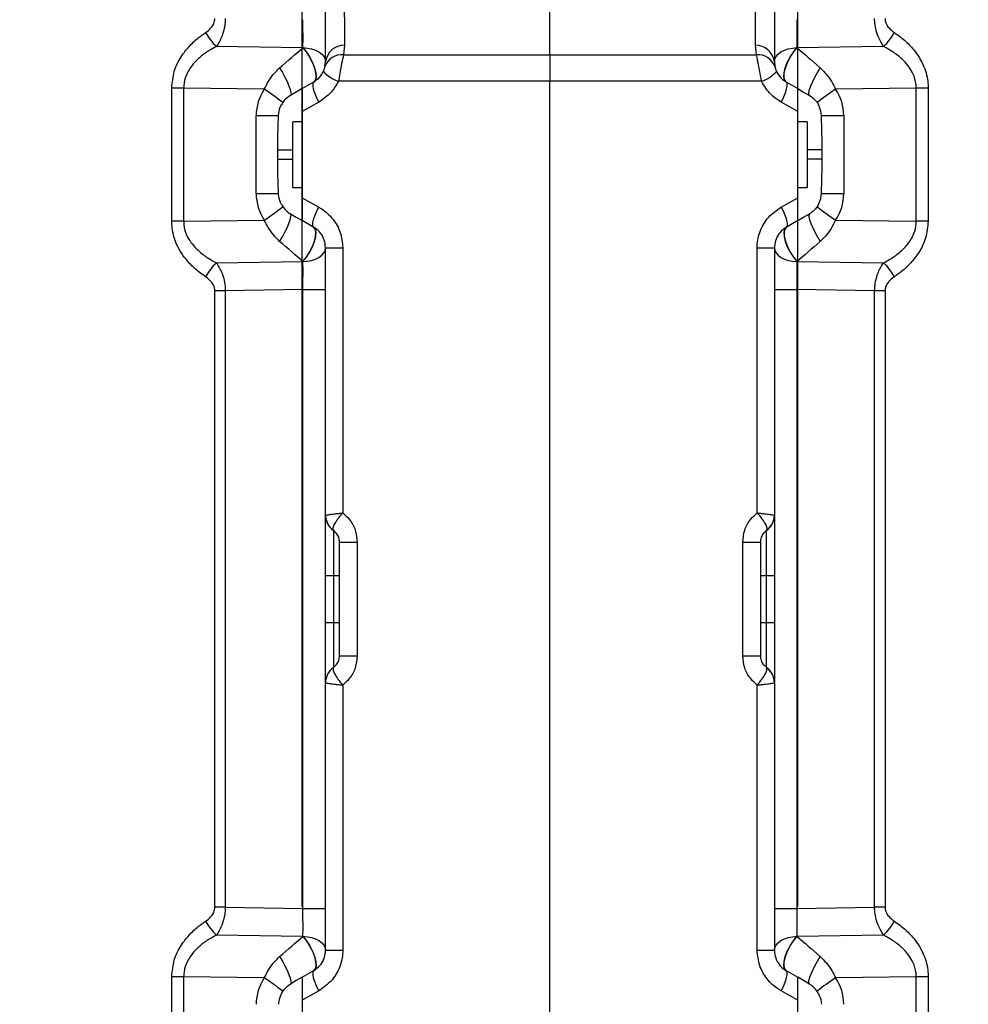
# Model space of a CAD drawing. Extents: x 0 to 8410, y 0 to 5940.
# Tile 69 of 110: x 5578 to 5781, y 3283 to 3493. Entities that reach past the tile are written whole.
import ezdxf

# ---------------------------------------------------------------- set-up
doc = ezdxf.new("R2010")
doc.units = 0
doc.header["$LTSCALE"] = 10
doc.linetypes.add('CENTERX2', pattern=[20.32, 12.7, -2.54, 2.54, -2.54])
doc.layers.get('0').update_dxf_attribs({"linetype": 'CONTINUOUS'})
doc.styles.add('SLDTEXTSTYLE0', font='TXT', dxfattribs={"width": 0.605})
doc.dimstyles.new('SLDDIMSTYLE11', dxfattribs={"dimtxt": 50, "dimasz": 50, "dimexe": 0, "dimexo": 0.0625, "dimgap": 12.5, "dimtad": 1, "dimdec": 1, "dimrnd": 1e-09, "dimzin": 12, "dimtxsty": 'SLDTEXTSTYLE0', "dimsah": 1, "dimcen": 0.09, "dimazin": 3, "dimtfac": 1, "dimtmove": 0, "dimatfit": 3, "dimtolj": 1, "dimtzin": 12})

# ---------------------------------------------------------------- blocks, each defined once
blk = doc.blocks.new('_D_21')
at = {"color": 7, "linetype": 'CONTINUOUS'}
for p, q in [((5638.08, 3303.69), (5638.08, 3824.64)), ((5744.08, 3303.69), (5744.08, 3824.64)), ((5638.08, 3809.64), (5538.08, 3809.64)), ((5638.08, 3809.64), (5744.08, 3809.64)), ((5744.08, 3809.64), (6258.91, 3809.64))]:
    blk.add_line(p, q, dxfattribs=at)
for points in [[(5638.08, 3809.64), (5588.08, 3817.14), (5588.08, 3802.14)], [(5744.08, 3809.64), (5794.08, 3802.14), (5794.08, 3817.14)]]:
    blk.add_solid(points, dxfattribs=at)
at = {"color": 7, "linetype": 'CONTINUOUS', "char_height": 50, "attachment_point": 1, "style": 'SLDTEXTSTYLE0'}
for s, insert in [('106', (5987.94, 3950.83)), ('(4x M12)', (5987.94, 3874.1))]:
    blk.add_mtext(s, dxfattribs=dict(at, insert=insert))

msp = doc.modelspace()

# ---------------------------------------------------------------- linework, layer by layer
at = {"color": 8, "linetype": 'CONTINUOUS'}
for p, q in [((5691.080933, 3485.796096), (5691.080933, 3502.109768)), ((5638.215927, 3487.310889), (5619.736699, 3487.578156)), ((5647.142732, 3487.875226), (5646.931381, 3485.796096)), ((5735.230484, 3485.796096), (5735.019134, 3487.875226)), ((5762.425167, 3487.578156), (5743.945939, 3487.310889)), ((5646.931381, 3485.796096), (5691.080933, 3485.796096)), ((5691.080933, 3485.796096), (5691.080933, 3480.139198)), ((5691.080933, 3485.796096), (5735.230484, 3485.796096)), ((5691.080933, 3480.139198), (5645.824903, 3480.139198)), ((5691.080933, 3202.179732), (5691.080933, 3480.139198)), ((5736.336962, 3480.139198), (5691.080933, 3480.139198)), ((5610.209664, 3450.223597), (5610.209664, 3478.682222)), ((5612.748963, 3478.682222), (5610.209664, 3478.682222)), ((5629.997735, 3478.432777), (5612.748963, 3478.682222)), ((5612.748963, 3478.682222), (5612.748963, 3450.223597)), ((5769.412902, 3478.682222), (5752.16413, 3478.432777)), ((5771.952202, 3478.682222), (5769.412902, 3478.682222)), ((5769.412902, 3450.223597), (5769.412902, 3478.682222)), ((5771.952202, 3478.682222), (5771.952202, 3450.223597)), ((5641.626389, 3475.6794), (5638.080933, 3473.692658)), ((5744.080932, 3473.692658), (5740.535476, 3475.6794)), ((5628.255432, 3472.792687), (5633.043313, 3472.792687)), ((5628.255432, 3456.113192), (5628.255432, 3472.792687)), ((5749.118553, 3472.792687), (5753.906434, 3472.792687)), ((5753.906434, 3472.792687), (5753.906434, 3456.113192)), ((5632.857108, 3465.452912), (5636.080933, 3465.452912)), ((5749.304758, 3465.452912), (5746.080932, 3465.452912)), ((5632.857108, 3463.452938), (5636.080933, 3463.452938)), ((5749.304758, 3463.452938), (5746.080932, 3463.452938)), ((5628.255432, 3456.113192), (5633.043313, 3456.113192)), ((5638.080933, 3455.213192), (5641.626389, 3453.22642)), ((5740.535476, 3453.22642), (5744.080932, 3455.213192)), ((5749.118553, 3456.113192), (5753.906434, 3456.113192)), ((5612.748963, 3450.223597), (5629.997735, 3450.473102)), ((5752.16413, 3450.473102), (5769.412902, 3450.223597)), ((5612.748963, 3450.223597), (5610.209664, 3450.223597)), ((5771.952202, 3450.223597), (5769.412902, 3450.223597)), ((5643.080932, 3444.566163), (5646.777903, 3444.566163)), ((5646.777903, 3444.566163), (5646.777903, 3387.851032)), ((5735.383962, 3387.851032), (5735.383962, 3444.566163)), ((5735.383962, 3444.566163), (5739.080933, 3444.566163)), ((5619.736699, 3441.327694), (5638.215927, 3441.594991)), ((5743.945939, 3441.594991), (5762.425167, 3441.327694)), ((5619.425294, 3303.548398), (5619.425294, 3435.357454)), ((5621.655342, 3435.357454), (5619.425294, 3435.357454)), ((5638.25543, 3435.597571), (5621.655342, 3435.357454)), ((5621.655342, 3435.357454), (5621.655342, 3303.548398)), ((5638.25543, 3303.308281), (5638.25543, 3435.597571)), ((5638.25543, 3435.597571), (5643.080932, 3435.597571)), ((5739.080933, 3435.597571), (5743.906436, 3435.597571)), ((5743.906436, 3435.597571), (5743.906436, 3303.308281)), ((5760.506523, 3435.357454), (5743.906436, 3435.597571)), ((5760.506523, 3303.548398), (5760.506523, 3435.357454)), ((5762.736571, 3435.357454), (5760.506523, 3435.357454)), ((5762.736571, 3435.357454), (5762.736571, 3303.548398)), ((5644.795218, 3384.067985), (5644.719356, 3384.160849)), ((5644.795218, 3384.067985), (5644.795218, 3374.452921)), ((5737.366648, 3384.067985), (5737.442509, 3384.160849)), ((5737.366648, 3374.452921), (5737.366648, 3384.067985)), ((5646.080931, 3381.606045), (5649.86881, 3381.606045)), ((5649.86881, 3381.606045), (5649.86881, 3357.299807)), ((5732.293056, 3357.299807), (5732.293056, 3381.606045)), ((5732.293056, 3381.606045), (5736.080934, 3381.606045)), ((5643.080932, 3374.452921), (5644.795218, 3374.452921)), ((5644.795218, 3374.452921), (5646.080931, 3374.452921)), ((5644.795218, 3374.452921), (5644.795218, 3364.452931)), ((5736.080934, 3374.452921), (5737.366648, 3374.452921)), ((5737.366648, 3374.452921), (5739.080933, 3374.452921)), ((5737.366648, 3364.452931), (5737.366648, 3374.452921)), ((5643.080932, 3364.452931), (5644.795218, 3364.452931)), ((5644.795218, 3364.452931), (5644.795218, 3354.837867)), ((5644.795218, 3364.452931), (5646.080931, 3364.452931)), ((5736.080934, 3364.452931), (5737.366648, 3364.452931)), ((5737.366648, 3354.837867), (5737.366648, 3364.452931)), ((5737.366648, 3364.452931), (5739.080933, 3364.452931)), ((5646.080931, 3357.299807), (5649.86881, 3357.299807)), ((5732.293056, 3357.299807), (5736.080934, 3357.299807)), ((5644.795218, 3354.837867), (5644.719356, 3354.744973)), ((5737.442509, 3354.744973), (5737.366648, 3354.837867)), ((5646.777903, 3351.05482), (5646.777903, 3294.339689)), ((5735.383962, 3294.339689), (5735.383962, 3351.05482)), ((5621.655342, 3303.548398), (5619.425294, 3303.548398)), ((5621.655342, 3303.548398), (5638.25543, 3303.308281)), ((5638.25543, 3303.308281), (5643.080932, 3303.308281)), ((5739.080933, 3303.308281), (5743.906436, 3303.308281)), ((5743.906436, 3303.308281), (5760.506523, 3303.548398)), ((5762.736571, 3303.548398), (5760.506523, 3303.548398)), ((5638.215927, 3297.310861), (5619.736699, 3297.578158)), ((5762.425167, 3297.578158), (5743.945939, 3297.310861)), ((5643.080932, 3294.339689), (5646.777903, 3294.339689)), ((5735.383962, 3294.339689), (5739.080933, 3294.339689)), ((5610.209664, 3260.2236), (5610.209664, 3288.682255)), ((5612.748963, 3288.682255), (5610.209664, 3288.682255)), ((5629.997735, 3288.43275), (5612.748963, 3288.682255)), ((5612.748963, 3288.682255), (5612.748963, 3260.2236)), ((5769.412902, 3288.682255), (5752.16413, 3288.43275)), ((5771.952202, 3288.682255), (5769.412902, 3288.682255)), ((5769.412902, 3260.2236), (5769.412902, 3288.682255)), ((5771.952202, 3288.682255), (5771.952202, 3260.2236)), ((5641.626389, 3285.679432), (5638.080933, 3283.69266)), ((5744.080932, 3283.69266), (5740.535476, 3285.679432))]:
    msp.add_line(p, q, dxfattribs=at)
at = {"color": 7, "linetype": 'CONTINUOUS'}
for p, q in [((5643.080932, 3484.339657), (5643.080932, 3498.574259)), ((5739.080933, 3498.574259), (5739.080933, 3484.339657)), ((5642.971669, 3483.300092), (5643.080932, 3484.339657)), ((5739.080933, 3484.339657), (5739.190196, 3483.300092)), ((5638.080933, 3478.566172), (5640.580931, 3480.009558)), ((5741.580934, 3480.009558), (5744.080932, 3478.566172)), ((5638.080933, 3473.692658), (5638.080933, 3455.213192)), ((5744.080932, 3455.213192), (5744.080932, 3473.692658)), ((5638.080933, 3471.452954), (5636.080933, 3471.452954)), ((5636.080933, 3457.452925), (5636.080933, 3471.452954)), ((5746.080932, 3471.452954), (5744.080932, 3471.452954)), ((5746.080932, 3471.452954), (5746.080932, 3469.693663)), ((5746.080932, 3469.693663), (5746.080932, 3457.452925)), ((5632.857108, 3463.452938), (5632.857108, 3465.452912)), ((5749.304758, 3463.452938), (5749.304758, 3465.452912)), ((5636.080933, 3457.452925), (5638.080933, 3457.452925)), ((5744.080932, 3457.452925), (5746.080932, 3457.452925)), ((5640.580931, 3448.896291), (5638.080933, 3450.339677)), ((5744.080932, 3450.339677), (5741.580934, 3448.896291)), ((5643.080932, 3387.358578), (5643.080932, 3444.566163)), ((5739.080933, 3444.566163), (5739.080933, 3387.358578)), ((5643.080932, 3374.452921), (5643.080932, 3387.267562)), ((5739.080933, 3387.301954), (5739.080933, 3374.452921)), ((5646.080931, 3357.299807), (5646.080931, 3381.606045)), ((5736.080934, 3381.606045), (5736.080934, 3357.299807)), ((5643.080932, 3364.452931), (5643.080932, 3374.452921)), ((5739.080933, 3374.452921), (5739.080933, 3364.452931)), ((5643.080932, 3351.603898), (5643.080932, 3364.452931)), ((5739.080933, 3364.452931), (5739.080933, 3351.63829)), ((5643.080932, 3294.339689), (5643.080932, 3351.547273)), ((5739.080933, 3351.547273), (5739.080933, 3294.339689)), ((5638.080933, 3288.566175), (5640.580931, 3290.009561)), ((5741.580934, 3290.009561), (5744.080932, 3288.566175)), ((5638.080933, 3283.69266), (5638.080933, 3265.213194)), ((5744.080932, 3265.213194), (5744.080932, 3283.69266))]:
    msp.add_line(p, q, dxfattribs=at)
at = {"color": 8, "linetype": 'CONTINUOUS', "flags": 128}
for points in [[(5638.215927, 3487.310889), (5638.985285, 3486.36246), (5639.689663, 3485.274079), (5640.281, 3484.120133), (5640.718953, 3482.97924), (5640.973632, 3481.929305), (5641.027664, 3481.041911), (5640.877363, 3480.377677), (5640.532983, 3479.981842)], [(5638.263987, 3487.329068), (5639.212986, 3487.25343), (5640.120481, 3487.070921), (5640.953195, 3486.788275), (5641.680603, 3486.415865), (5642.276035, 3485.967281), (5642.717653, 3485.459092), (5642.989271, 3484.909835), (5643.080932, 3484.339657)], [(5638.263987, 3487.329068), (5639.031735, 3486.379983), (5639.734727, 3485.291901), (5640.325078, 3484.138908), (5640.762583, 3482.999685), (5641.017442, 3481.951656), (5641.0723, 3481.066289), (5640.923415, 3480.403903), (5640.580931, 3480.009558)], [(5739.080933, 3484.339657), (5739.172594, 3484.909835), (5739.444212, 3485.459092), (5739.88583, 3485.967281), (5740.481262, 3486.415865), (5741.20867, 3486.788275), (5742.041384, 3487.070921), (5742.94888, 3487.25343), (5743.897879, 3487.329068)], [(5741.580934, 3480.009558), (5741.23845, 3480.403903), (5741.089565, 3481.066289), (5741.144423, 3481.951656), (5741.399282, 3482.999685), (5741.836787, 3484.138908), (5742.427138, 3485.291901), (5743.13013, 3486.379983), (5743.897879, 3487.329068)], [(5741.628883, 3479.981842), (5741.284502, 3480.377677), (5741.134201, 3481.041911), (5741.188233, 3481.929305), (5741.442912, 3482.97924), (5741.880865, 3484.120133), (5742.472203, 3485.274079), (5743.176581, 3486.36246), (5743.945939, 3487.310889)], [(5633.269173, 3482.986393), (5633.857031, 3482.027056), (5634.404891, 3481.038156), (5634.884511, 3480.070593), (5635.27117, 3479.174318), (5635.544942, 3478.395524), (5635.691711, 3477.774265), (5635.703919, 3477.342608), (5635.580932, 3477.122786)], [(5746.580933, 3477.122786), (5746.457947, 3477.342608), (5746.470154, 3477.774265), (5746.616923, 3478.395524), (5746.890695, 3479.174318), (5747.277354, 3480.070593), (5747.756974, 3481.038156), (5748.304834, 3482.027056), (5748.892692, 3482.986393)], [(5640.580931, 3480.009558), (5640.425132, 3479.828241), (5640.353353, 3479.515734), (5640.367867, 3479.081812), (5640.468215, 3478.540304), (5640.65122, 3477.908256), (5640.911092, 3477.205637), (5641.239614, 3476.454797), (5641.626389, 3475.6794)], [(5740.535476, 3475.6794), (5740.922251, 3476.454797), (5741.250773, 3477.205637), (5741.510646, 3477.908256), (5741.69365, 3478.540304), (5741.793999, 3479.081812), (5741.808512, 3479.515734), (5741.736733, 3479.828241), (5741.580934, 3480.009558)], [(5640.580931, 3448.896291), (5640.425132, 3449.077579), (5640.353353, 3449.390116), (5640.367867, 3449.824008), (5640.468215, 3450.365576), (5640.65122, 3450.997623), (5640.911092, 3451.700183), (5641.239614, 3452.451053), (5641.626389, 3453.22642)], [(5740.535476, 3453.22642), (5740.922251, 3452.451053), (5741.250773, 3451.700183), (5741.510646, 3450.997623), (5741.69365, 3450.365576), (5741.793999, 3449.824008), (5741.808512, 3449.390116), (5741.736733, 3449.077579), (5741.580934, 3448.896291)], [(5633.269173, 3445.919486), (5633.857031, 3446.878793), (5634.404891, 3447.867694), (5634.884511, 3448.835226), (5635.27117, 3449.731501), (5635.544942, 3450.510355), (5635.691711, 3451.131614), (5635.703919, 3451.563271), (5635.580932, 3451.783063)], [(5746.580933, 3451.783063), (5746.457947, 3451.563271), (5746.470154, 3451.131614), (5746.616923, 3450.510355), (5746.890695, 3449.731501), (5747.277354, 3448.835226), (5747.756974, 3447.867694), (5748.304834, 3446.878793), (5748.892692, 3445.919486)], [(5638.215927, 3441.594991), (5638.985285, 3442.54342), (5639.689663, 3443.631741), (5640.281, 3444.785717), (5640.718953, 3445.926609), (5640.973632, 3446.976575), (5641.027664, 3447.863939), (5640.877363, 3448.528173), (5640.532983, 3448.923978)], [(5638.263987, 3441.576752), (5639.031735, 3442.525896), (5639.734727, 3443.613979), (5640.325078, 3444.766911), (5640.762583, 3445.906194), (5641.017442, 3446.954193), (5641.0723, 3447.839531), (5640.923415, 3448.501947), (5640.580931, 3448.896291)], [(5741.580934, 3448.896291), (5741.23845, 3448.501947), (5741.089565, 3447.839531), (5741.144423, 3446.954193), (5741.399282, 3445.906194), (5741.836787, 3444.766911), (5742.427138, 3443.613979), (5743.13013, 3442.525896), (5743.897879, 3441.576752)], [(5741.628883, 3448.923978), (5741.284502, 3448.528173), (5741.134201, 3447.863939), (5741.188233, 3446.976575), (5741.442912, 3445.926609), (5741.880865, 3444.785717), (5742.472203, 3443.631741), (5743.176581, 3442.54342), (5743.945939, 3441.594991)], [(5638.263987, 3441.576752), (5639.212986, 3441.652449), (5640.120481, 3441.834929), (5640.953195, 3442.117574), (5641.680603, 3442.490014), (5642.276035, 3442.938539), (5642.717653, 3443.446758), (5642.989271, 3443.996015), (5643.080932, 3444.566163)], [(5739.080933, 3444.566163), (5739.172594, 3443.996015), (5739.444212, 3443.446758), (5739.88583, 3442.938539), (5740.481262, 3442.490014), (5741.20867, 3442.117574), (5742.041384, 3441.834929), (5742.94888, 3441.652449), (5743.897879, 3441.576752)], [(5638.215927, 3297.310861), (5638.985285, 3296.362432), (5639.689663, 3295.274111), (5640.281, 3294.120135), (5640.718953, 3292.979243), (5640.973632, 3291.929277), (5641.027664, 3291.041913), (5640.877363, 3290.377649), (5640.532983, 3289.981874)], [(5638.263987, 3297.3291), (5639.212986, 3297.253403), (5640.120481, 3297.070923), (5640.953195, 3296.788278), (5641.680603, 3296.415838), (5642.276035, 3295.967313), (5642.717653, 3295.459094), (5642.989271, 3294.909837), (5643.080932, 3294.339689)], [(5638.263987, 3297.3291), (5639.031735, 3296.379956), (5639.734727, 3295.291873), (5640.325078, 3294.138941), (5640.762583, 3292.999657), (5641.017442, 3291.951659), (5641.0723, 3291.066291), (5640.923415, 3290.403905), (5640.580931, 3290.009561)], [(5739.080933, 3294.339689), (5739.172594, 3294.909837), (5739.444212, 3295.459094), (5739.88583, 3295.967313), (5740.481262, 3296.415838), (5741.20867, 3296.788278), (5742.041384, 3297.070923), (5742.94888, 3297.253403), (5743.897879, 3297.3291)], [(5741.580934, 3290.009561), (5741.23845, 3290.403905), (5741.089565, 3291.066291), (5741.144423, 3291.951659), (5741.399282, 3292.999657), (5741.836787, 3294.138941), (5742.427138, 3295.291873), (5743.13013, 3296.379956), (5743.897879, 3297.3291)], [(5741.628883, 3289.981874), (5741.284502, 3290.377649), (5741.134201, 3291.041913), (5741.188233, 3291.929277), (5741.442912, 3292.979243), (5741.880865, 3294.120135), (5742.472203, 3295.274111), (5743.176581, 3296.362432), (5743.945939, 3297.310861)], [(5633.269173, 3292.986366), (5633.857031, 3292.027059), (5634.404891, 3291.038158), (5634.884511, 3290.070626), (5635.27117, 3289.174351), (5635.544942, 3288.395497), (5635.691711, 3287.774237), (5635.703919, 3287.342581), (5635.580932, 3287.122788)], [(5746.580933, 3287.122788), (5746.457947, 3287.342581), (5746.470154, 3287.774237), (5746.616923, 3288.395497), (5746.890695, 3289.174351), (5747.277354, 3290.070626), (5747.756974, 3291.038158), (5748.304834, 3292.027059), (5748.892692, 3292.986366)], [(5640.580931, 3290.009561), (5640.425132, 3289.828273), (5640.353353, 3289.515736), (5640.367867, 3289.081844), (5640.468215, 3288.540276), (5640.65122, 3287.908229), (5640.911092, 3287.205669), (5641.239614, 3286.454799), (5641.626389, 3285.679432)], [(5740.535476, 3285.679432), (5740.922251, 3286.454799), (5741.250773, 3287.205669), (5741.510646, 3287.908229), (5741.69365, 3288.540276), (5741.793999, 3289.081844), (5741.808512, 3289.515736), (5741.736733, 3289.828273), (5741.580934, 3290.009561)]]:
    msp.add_lwpolyline(points, dxfattribs=at)
at = {"color": 7, "linetype": 'CONTINUOUS', "flags": 128}
for points in [[(5638.080933, 3478.566172), (5636.837599, 3477.848353), (5635.580932, 3477.122786)], [(5744.080932, 3478.566172), (5745.324266, 3477.848353), (5746.580933, 3477.122786)], [(5635.580932, 3451.783063), (5636.837599, 3451.057526), (5638.080933, 3450.339677)], [(5744.080932, 3450.339677), (5745.324266, 3451.057526), (5746.580933, 3451.783063)], [(5638.080933, 3288.566175), (5636.837599, 3287.848326), (5635.580932, 3287.122788)], [(5746.580933, 3287.122788), (5745.324266, 3287.848326), (5744.080932, 3288.566175)]]:
    msp.add_lwpolyline(points, dxfattribs=at)
at = {"color": 7, "linetype": 'CENTERX2'}
msp.add_arc((5691.080933, 2964.452925), 970, 74.298428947, 58.256891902, dxfattribs=at)
at = {"color": 8, "linetype": 'CONTINUOUS'}
for centre, radius, start, end in [((5627.418642, 3495.811121), 11.260282, 207.69898618, 226.98295916), ((5754.743224, 3495.811121), 11.260282, 313.01704084, 332.30101382), ((5647.198441, 3483.710263), 4.165335, 90.76632568, 171.30916073), ((5734.963424, 3483.710263), 4.165335, 8.69083927, 89.23367432), ((5646.569964, 3481.980571), 3.832604, 84.58892375, 159.86163597), ((5735.591902, 3481.980571), 3.832604, 20.13836403, 95.41107625), ((5648.429545, 3487.613536), 7.915168, 222.7626828, 250.78767581), ((5733.73232, 3487.613536), 7.915168, 289.21232419, 317.2373172), ((5638.25543, 3472.792671), 10, 145.66657041, 180), ((5596.520102, 3427.307475), 61.110952, 52.22770084, 56.78260531), ((5785.641763, 3427.307475), 61.110952, 123.21739469, 127.77229916), ((5743.906435, 3472.792671), 10, 0, 34.33342959), ((5638.25543, 3456.113179), 10, 180, 214.33342959), ((5743.906435, 3456.113179), 10, 325.66657041, 0), ((5596.525167, 3501.591813), 61.102663, 303.21680747, 307.7723139), ((5785.636698, 3501.591813), 61.102663, 232.2276861, 236.78319253), ((5627.4178, 3433.095371), 11.259238, 133.01613832, 152.30191634), ((5754.744066, 3433.095371), 11.259238, 27.69808366, 46.98386168), ((5647.031274, 3387.364014), 3.950346, 180.07883121, 234.17973287), ((5735.130591, 3387.364014), 3.950346, 305.82026713, 359.92116879), ((5647.031141, 3351.541876), 3.950213, 125.81928453, 179.92171797), ((5735.130724, 3351.541876), 3.950213, 0.07828203, 54.18071547), ((5627.4178, 3305.810481), 11.259238, 207.69808366, 226.98386168), ((5754.744066, 3305.810481), 11.259238, 313.01613832, 332.30191634), ((5638.25543, 3282.792671), 10, 145.66657041, 180), ((5596.525167, 3237.314038), 61.102663, 52.2276861, 56.78319253), ((5785.636698, 3237.314038), 61.102663, 123.21680747, 127.7723139), ((5743.906435, 3282.792671), 10, 0, 34.33342959)]:
    msp.add_arc(centre, radius, start, end, dxfattribs=at)
at = {"color": 7, "linetype": 'CONTINUOUS'}
for centre, start, end in [((5647.080933, 3387.350594), 180, 235.15009542), ((5735.080933, 3387.350594), 304.84990458, 0), ((5647.080933, 3351.555256), 124.84990458, 180), ((5735.080933, 3351.555256), 0, 55.15009542)]:
    msp.add_arc(centre, 4, start, end, dxfattribs=at)
at = {"color": 8, "linetype": 'CONTINUOUS'}
for centre, major_axis, ratio, start_param, end_param in [((5638.080933, 3493.31586), (-0.072382, 10.002092), 0.017439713, 4.0705707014, 4.7115057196), ((5744.080933, 3493.31586), (0.072382, 10.002092), 0.017439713, 1.5716795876, 2.2126146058), ((5627.889539, 3478.455672), (16.971983, 14.755825), 0.0051745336, 5.0304213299, 5.3619723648), ((5653.248147, 3493.096471), (25.276689, 9.635248), 0.002384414, 4.0745793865, 4.0769423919), ((5728.913718, 3493.096471), (25.276689, -9.635248), 0.002384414, 5.3478355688, 5.3501985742), ((5754.272326, 3478.455672), (16.971983, -14.755825), 0.0051745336, 4.062805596, 4.3943566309), ((5627.889539, 3450.450177), (16.971983, -14.755825), 0.0051745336, 0.9212129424, 1.2527639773), ((5754.272326, 3450.450177), (16.971983, 14.755825), 0.0051745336, 1.8888286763, 2.2203797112), ((5653.248147, 3435.809378), (25.276689, -9.635248), 0.002384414, 2.2062429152, 2.2086059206), ((5638.080933, 3435.58999), (0.072382, 10.002092), 0.017439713, 4.7132722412, 5.3542072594), ((5744.080933, 3435.58999), (-0.072382, 10.002092), 0.017439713, 0.9289780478, 1.569913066), ((5728.913718, 3435.809378), (25.276689, 9.635248), 0.002384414, 0.9329867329, 0.9353497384), ((5638.080933, 3303.31586), (-0.072382, 10.002092), 0.017439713, 4.0705707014, 4.7115057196), ((5744.080933, 3303.31586), (0.072382, 10.002092), 0.017439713, 1.5716795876, 2.2126146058), ((5627.889539, 3288.455672), (16.971983, 14.755825), 0.0051745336, 5.0304213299, 5.3619723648), ((5653.248147, 3303.096471), (25.276689, 9.635248), 0.002384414, 4.0745793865, 4.0769423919), ((5728.913718, 3303.096471), (25.276689, -9.635248), 0.002384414, 5.3478355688, 5.3501985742), ((5754.272326, 3288.455672), (16.971983, -14.755825), 0.0051745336, 4.062805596, 4.3943566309)]:
    msp.add_ellipse(centre, major_axis=major_axis, ratio=ratio, start_param=start_param, end_param=end_param, dxfattribs=at)
for points, knots in [([(5647.052379, 3502.109768), (5647.06802, 3499.806435), (5647.100188, 3495.069274), (5647.128292, 3490.316879), (5647.142732, 3487.875226)], [0, 0, 0, 0, 0.486226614, 1, 1, 1, 1]), ([(5735.019134, 3487.875226), (5735.032783, 3490.185998), (5735.060854, 3494.938474), (5735.092981, 3499.675832), (5735.109487, 3502.109768)], [0, 0, 0, 0, 0.4862248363, 1, 1, 1, 1]), ([(5617.448767, 3490.577045), (5617.549528, 3490.647135), (5618.059987, 3491.002215), (5618.757385, 3491.661364), (5619.335222, 3492.661012), (5619.397543, 3493.274994), (5619.425294, 3493.548396)], [0, 0, 0, 0, 0.1043723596, 0.5287512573, 0.7901563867, 1, 1, 1, 1]), ([(5621.655342, 3493.548396), (5621.626675, 3493.007853), (5621.56488, 3491.842669), (5621.044466, 3489.902975), (5620.356685, 3488.487081), (5619.833758, 3487.720449), (5619.736699, 3487.578156)], [0, 0, 0, 0, 0.2390516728, 0.5152953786, 0.9100351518, 1, 1, 1, 1]), ([(5762.425167, 3487.578156), (5762.011432, 3488.246509), (5761.312652, 3489.375328), (5760.729958, 3491.27641), (5760.529695, 3492.613239), (5760.511493, 3493.347808), (5760.506523, 3493.548396)], [0, 0, 0, 0, 0.3994427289, 0.6746408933, 0.9111546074, 1, 1, 1, 1]), ([(5762.736571, 3493.548396), (5762.740304, 3493.447947), (5762.754245, 3493.072832), (5762.970612, 3492.373525), (5763.614382, 3491.404531), (5764.291929, 3490.894243), (5764.713098, 3490.577045)], [0, 0, 0, 0, 0.07734059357, 0.28881853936, 0.55792345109, 1, 1, 1, 1]), ([(5610.209664, 3478.682222), (5610.320384, 3479.890384), (5610.542104, 3482.309754), (5612.042897, 3485.294456), (5613.865424, 3487.63119), (5615.666551, 3489.312936), (5616.920245, 3490.202169), (5617.448767, 3490.577045)], [0, 0, 0, 0, 0.2365852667, 0.4737673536, 0.6663498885, 0.8593427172, 1, 1, 1, 1]), ([(5764.713098, 3490.577045), (5765.454824, 3490.041044), (5766.937126, 3488.969872), (5768.729563, 3487.12713), (5770.121894, 3485.194484), (5771.315194, 3482.849395), (5771.901267, 3480.579528), (5771.943006, 3479.02478), (5771.952202, 3478.682222)], [0, 0, 0, 0, 0.19824890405, 0.39619079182, 0.54542555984, 0.69441349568, 0.93267015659, 1, 1, 1, 1]), ([(5619.736699, 3487.578156), (5619.226493, 3487.29991), (5618.041882, 3486.653871), (5616.307771, 3485.41466), (5614.540864, 3483.690619), (5613.231227, 3481.610745), (5612.771023, 3479.776582), (5612.752658, 3478.865526), (5612.748963, 3478.682222)], [0, 0, 0, 0, 0.1508300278, 0.35020209, 0.5490176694, 0.7792473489, 0.9555846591, 1, 1, 1, 1]), ([(5769.412902, 3478.682222), (5769.40529, 3478.939248), (5769.373487, 3480.013019), (5769.014251, 3481.167107), (5768.35393, 3482.502834), (5767.64052, 3483.584536), (5766.286116, 3485.029682), (5764.545262, 3486.40136), (5763.136281, 3487.183439), (5762.425167, 3487.578156)], [0, 0, 0, 0, 0.0622472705, 0.260049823, 0.2862958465, 0.4318763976, 0.5822368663, 0.7891542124, 1, 1, 1, 1]), ([(5646.931381, 3485.796096), (5646.796833, 3485.198599), (5646.530564, 3484.016162), (5646.158488, 3481.99655), (5645.924439, 3480.6934), (5645.824903, 3480.139198)], [0, 0, 0, 0, 0.3699042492, 0.7320342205, 1, 1, 1, 1]), ([(5736.336962, 3480.139198), (5736.199469, 3480.904733), (5735.917743, 3482.473323), (5735.547573, 3484.422778), (5735.318869, 3485.413299), (5735.230484, 3485.796096)], [0, 0, 0, 0, 0.36903454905, 0.75615645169, 1, 1, 1, 1]), ([(5629.997735, 3478.432777), (5630.301977, 3479.037771), (5630.919256, 3480.265246), (5632.029416, 3481.800521), (5632.894557, 3482.62806), (5633.269173, 3482.986393)], [0, 0, 0, 0, 0.3552802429, 0.7208293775, 1, 1, 1, 1]), ([(5748.892692, 3482.986393), (5749.34386, 3482.547365), (5750.259152, 3481.656702), (5751.336335, 3480.094609), (5751.898217, 3478.966608), (5752.16413, 3478.432777)], [0, 0, 0, 0, 0.33864299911, 0.68701009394, 1, 1, 1, 1]), ([(5645.824903, 3480.139198), (5645.35177, 3479.314063), (5644.299984, 3477.479768), (5642.575265, 3476.318362), (5641.626389, 3475.6794)], [0, 0, 0, 0, 0.4498377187, 1, 1, 1, 1]), ([(5740.535476, 3475.6794), (5739.736824, 3476.201131), (5738.00298, 3477.333791), (5736.920711, 3479.156224), (5736.336962, 3480.139198)], [0, 0, 0, 0, 0.4606251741, 1, 1, 1, 1]), ([(5641.626389, 3453.22642), (5641.830307, 3453.106402), (5642.968988, 3452.436224), (5644.765887, 3450.774488), (5646.451701, 3447.858802), (5646.669381, 3445.661563), (5646.777903, 3444.566163)], [0, 0, 0, 0, 0.0688460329, 0.3844365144, 0.6931201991, 1, 1, 1, 1]), ([(5735.383962, 3444.566163), (5735.385647, 3444.697239), (5735.401604, 3445.938607), (5735.934885, 3448.315818), (5737.738128, 3451.294323), (5739.600301, 3452.580505), (5740.535476, 3453.22642)], [0, 0, 0, 0, 0.036930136, 0.3497506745, 0.6734475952, 1, 1, 1, 1]), ([(5633.269173, 3445.919486), (5632.818, 3446.35849), (5631.902677, 3447.249125), (5630.825548, 3448.811265), (5630.263652, 3449.939274), (5629.997735, 3450.473102)], [0, 0, 0, 0, 0.3386352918, 0.6870104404, 1, 1, 1, 1]), ([(5752.16413, 3450.473102), (5751.859888, 3449.868108), (5751.24261, 3448.640633), (5750.13245, 3447.105359), (5749.267308, 3446.27782), (5748.892692, 3445.919486)], [0, 0, 0, 0, 0.3552802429, 0.7208293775, 1, 1, 1, 1]), ([(5617.448767, 3438.328805), (5616.707041, 3438.864806), (5615.224739, 3439.935978), (5613.432302, 3441.77872), (5612.039971, 3443.711365), (5610.846671, 3446.056455), (5610.260601, 3448.326311), (5610.21886, 3449.88105), (5610.209664, 3450.223597)], [0, 0, 0, 0, 0.1982492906, 0.3961915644, 0.5454266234, 0.6944148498, 0.9326719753, 1, 1, 1, 1]), ([(5612.748963, 3450.223597), (5612.756576, 3449.966582), (5612.788382, 3448.892812), (5613.147621, 3447.738724), (5613.81183, 3446.395081), (5614.527306, 3445.314565), (5615.887305, 3443.866091), (5617.621488, 3442.498678), (5619.031201, 3441.718258), (5619.736699, 3441.327694)], [0, 0, 0, 0, 0.0622444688, 0.2600480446, 0.2862938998, 0.4340600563, 0.5822259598, 0.7909230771, 1, 1, 1, 1]), ([(5762.425167, 3441.327694), (5762.93544, 3441.605826), (5764.111928, 3442.24709), (5765.845368, 3443.487102), (5767.616135, 3445.206372), (5768.930545, 3447.295247), (5769.390844, 3449.129261), (5769.409208, 3450.040302), (5769.412902, 3450.223597)], [0, 0, 0, 0, 0.1508336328, 0.347762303, 0.5490116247, 0.779246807, 0.955586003, 1, 1, 1, 1]), ([(5771.952202, 3450.223597), (5771.84148, 3449.015446), (5771.619756, 3446.596087), (5770.118968, 3443.611394), (5768.296441, 3441.27466), (5766.495314, 3439.592913), (5765.24162, 3438.70368), (5764.713098, 3438.328805)], [0, 0, 0, 0, 0.2365837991, 0.473766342, 0.6663492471, 0.8593424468, 1, 1, 1, 1]), ([(5619.736699, 3441.327694), (5620.15043, 3440.659328), (5620.849193, 3439.530505), (5621.431924, 3437.629438), (5621.632166, 3436.29261), (5621.650371, 3435.558032), (5621.655342, 3435.357454)], [0, 0, 0, 0, 0.39944629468, 0.67463654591, 0.91115897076, 1, 1, 1, 1]), ([(5760.506523, 3435.357454), (5760.535191, 3435.897987), (5760.596988, 3437.06316), (5761.117404, 3439.002849), (5761.805175, 3440.418764), (5762.328107, 3441.185401), (5762.425167, 3441.327694)], [0, 0, 0, 0, 0.2390474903, 0.5152914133, 0.9100350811, 1, 1, 1, 1]), ([(5619.425294, 3435.357454), (5619.42156, 3435.457893), (5619.407615, 3435.833006), (5619.191261, 3436.532318), (5618.547482, 3437.501319), (5617.869936, 3438.011606), (5617.448767, 3438.328805)], [0, 0, 0, 0, 0.0773329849, 0.28881828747, 0.55792329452, 1, 1, 1, 1]), ([(5764.713098, 3438.328805), (5764.612337, 3438.258715), (5764.101872, 3437.903633), (5763.404499, 3437.244458), (5762.826638, 3436.244832), (5762.764321, 3435.630856), (5762.736571, 3435.357454)], [0, 0, 0, 0, 0.1043725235, 0.5287570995, 0.7901560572, 1, 1, 1, 1]), ([(5643.080932, 3387.358578), (5643.131832, 3387.378769), (5643.231796, 3387.418421), (5644.008799, 3387.535914), (5644.980443, 3387.656888), (5645.946828, 3387.764885), (5646.49021, 3387.821698), (5646.773129, 3387.850545), (5646.777903, 3387.851032)], [0, 0, 0, 0, 0.2469159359, 0.4849225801, 0.7348171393, 0.8643423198, 0.9977109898, 1, 1, 1, 1]), ([(5644.719356, 3384.160849), (5644.696945, 3384.31311), (5644.652955, 3384.611983), (5645.020836, 3385.496533), (5645.709797, 3386.595337), (5646.394443, 3387.430581), (5646.774605, 3387.847416), (5646.777903, 3387.851032)], [0, 0, 0, 0, 0.2473069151, 0.4854397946, 0.7354316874, 0.9977050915, 1, 1, 1, 1]), ([(5646.777903, 3387.851032), (5647.259233, 3387.418369), (5648.384034, 3386.407296), (5649.601599, 3384.24327), (5649.779915, 3382.483391), (5649.86881, 3381.606045)], [0, 0, 0, 0, 0.2727868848, 0.6374653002, 1, 1, 1, 1]), ([(5732.293056, 3381.606045), (5732.381951, 3382.483391), (5732.560266, 3384.24327), (5733.777831, 3386.407296), (5734.902633, 3387.418369), (5735.383962, 3387.851032)], [0, 0, 0, 0, 0.3625346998, 0.7272131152, 1, 1, 1, 1]), ([(5735.383962, 3387.851032), (5735.38726, 3387.847416), (5735.767422, 3387.430581), (5736.452068, 3386.595337), (5737.141029, 3385.496533), (5737.50891, 3384.611983), (5737.46492, 3384.31311), (5737.442509, 3384.160849)], [0, 0, 0, 0, 0.0022949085, 0.2645683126, 0.5145602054, 0.7526930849, 1, 1, 1, 1]), ([(5735.383962, 3387.851032), (5735.388736, 3387.850545), (5735.671655, 3387.821698), (5736.215037, 3387.764885), (5737.181422, 3387.656888), (5738.153066, 3387.535914), (5738.930069, 3387.418421), (5739.030033, 3387.378769), (5739.080933, 3387.358578)], [0, 0, 0, 0, 0.0022890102, 0.1356576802, 0.2651828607, 0.5150774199, 0.7530840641, 1, 1, 1, 1]), ([(5649.86881, 3357.299807), (5649.779915, 3356.422461), (5649.601599, 3354.662582), (5648.384034, 3352.498556), (5647.259233, 3351.487483), (5646.777903, 3351.05482)], [0, 0, 0, 0, 0.3625346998, 0.7272131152, 1, 1, 1, 1]), ([(5735.383962, 3351.05482), (5734.902633, 3351.487483), (5733.777831, 3352.498556), (5732.560266, 3354.662582), (5732.381951, 3356.422461), (5732.293056, 3357.299807)], [0, 0, 0, 0, 0.2727868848, 0.6374653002, 1, 1, 1, 1]), ([(5644.719356, 3354.744973), (5644.696945, 3354.592725), (5644.652956, 3354.293874), (5645.020836, 3353.409317), (5645.709797, 3352.310516), (5646.394443, 3351.475271), (5646.774605, 3351.058436), (5646.777903, 3351.05482)], [0, 0, 0, 0, 0.24730578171, 0.4854390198, 0.73543128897, 0.997705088, 1, 1, 1, 1]), ([(5735.383962, 3351.05482), (5735.38726, 3351.058436), (5735.767422, 3351.475271), (5736.452068, 3352.310516), (5737.141029, 3353.409317), (5737.50891, 3354.293874), (5737.46492, 3354.592725), (5737.442509, 3354.744973)], [0, 0, 0, 0, 0.002294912, 0.264568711, 0.5145609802, 0.7526942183, 1, 1, 1, 1]), ([(5643.080932, 3351.547273), (5643.131832, 3351.527083), (5643.231796, 3351.487431), (5644.008799, 3351.369938), (5644.980443, 3351.248964), (5645.946828, 3351.140967), (5646.49021, 3351.084154), (5646.773129, 3351.055307), (5646.777903, 3351.05482)], [0, 0, 0, 0, 0.2469159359, 0.4849225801, 0.7348171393, 0.8643423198, 0.9977109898, 1, 1, 1, 1]), ([(5735.383962, 3351.05482), (5735.388736, 3351.055307), (5735.671655, 3351.084154), (5736.215037, 3351.140967), (5737.181422, 3351.248964), (5738.153066, 3351.369938), (5738.930069, 3351.487431), (5739.030033, 3351.527083), (5739.080933, 3351.547273)], [0, 0, 0, 0, 0.0022890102, 0.1356576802, 0.2651828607, 0.5150774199, 0.7530840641, 1, 1, 1, 1]), ([(5617.448767, 3300.577047), (5617.549528, 3300.647138), (5618.059987, 3301.002217), (5618.757385, 3301.661367), (5619.335222, 3302.661015), (5619.397543, 3303.274997), (5619.425294, 3303.548398)], [0, 0, 0, 0, 0.1043723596, 0.5287512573, 0.7901563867, 1, 1, 1, 1]), ([(5621.655342, 3303.548398), (5621.626674, 3303.007865), (5621.564877, 3301.842692), (5621.044461, 3299.903003), (5620.35669, 3298.487088), (5619.833758, 3297.720451), (5619.736699, 3297.578158)], [0, 0, 0, 0, 0.2390474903, 0.5152914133, 0.9100350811, 1, 1, 1, 1]), ([(5762.425167, 3297.578158), (5762.011435, 3298.246524), (5761.312672, 3299.375347), (5760.729945, 3301.276405), (5760.529697, 3302.613232), (5760.511494, 3303.34781), (5760.506523, 3303.548398)], [0, 0, 0, 0, 0.39944626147, 0.67463648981, 0.91115458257, 1, 1, 1, 1]), ([(5762.736571, 3303.548398), (5762.740305, 3303.447959), (5762.75425, 3303.072846), (5762.970611, 3302.37353), (5763.614365, 3301.404504), (5764.291926, 3300.894232), (5764.713098, 3300.577047)], [0, 0, 0, 0, 0.0773328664, 0.288817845, 0.55792861, 1, 1, 1, 1]), ([(5610.209664, 3288.682255), (5610.320386, 3289.890405), (5610.542111, 3292.309762), (5612.042886, 3295.294461), (5613.865442, 3297.63116), (5615.666543, 3299.31294), (5616.920244, 3300.202173), (5617.448767, 3300.577047)], [0, 0, 0, 0, 0.236583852, 0.473766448, 0.666347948, 0.8593424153, 1, 1, 1, 1]), ([(5764.713098, 3300.577047), (5765.454824, 3300.041046), (5766.937126, 3298.969874), (5768.729563, 3297.127132), (5770.121894, 3295.194487), (5771.315194, 3292.849397), (5771.901264, 3290.57954), (5771.943005, 3289.024802), (5771.952202, 3288.682255)], [0, 0, 0, 0, 0.1982492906, 0.3961915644, 0.5454266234, 0.6944148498, 0.9326719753, 1, 1, 1, 1]), ([(5619.736699, 3297.578158), (5619.226492, 3297.299914), (5618.041875, 3296.653876), (5616.30778, 3295.414629), (5614.540861, 3293.690594), (5613.231235, 3291.610724), (5612.771025, 3289.776585), (5612.752658, 3288.865549), (5612.748963, 3288.682255)], [0, 0, 0, 0, 0.150830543, 0.3502046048, 0.5490208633, 0.7792513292, 0.9555869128, 1, 1, 1, 1]), ([(5769.412902, 3288.682255), (5769.405289, 3288.93927), (5769.373482, 3290.01304), (5769.014253, 3291.16713), (5768.353938, 3292.502853), (5767.640489, 3293.58451), (5766.28614, 3295.029694), (5764.545243, 3296.401322), (5763.136278, 3297.183426), (5762.425167, 3297.578158)], [0, 0, 0, 0, 0.0622450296, 0.2600503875, 0.2862964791, 0.4318735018, 0.5822360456, 0.7891525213, 1, 1, 1, 1]), ([(5629.997735, 3288.43275), (5630.301977, 3289.037744), (5630.919256, 3290.265219), (5632.029416, 3291.800493), (5632.894557, 3292.628032), (5633.269173, 3292.986366)], [0, 0, 0, 0, 0.3552802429, 0.7208293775, 1, 1, 1, 1]), ([(5646.777903, 3294.339689), (5646.776218, 3294.208613), (5646.760261, 3292.967245), (5646.22698, 3290.590034), (5644.423738, 3287.611529), (5642.561564, 3286.325347), (5641.626389, 3285.679432)], [0, 0, 0, 0, 0.036930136, 0.3497506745, 0.6734475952, 1, 1, 1, 1]), ([(5740.535476, 3285.679432), (5740.331558, 3285.79945), (5739.192877, 3286.469628), (5737.395978, 3288.131364), (5735.710165, 3291.04705), (5735.492484, 3293.244289), (5735.383962, 3294.339689)], [0, 0, 0, 0, 0.0688460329, 0.3844365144, 0.6931201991, 1, 1, 1, 1]), ([(5748.892692, 3292.986366), (5749.343865, 3292.547362), (5750.259188, 3291.656727), (5751.336317, 3290.094587), (5751.898214, 3288.966578), (5752.16413, 3288.43275)], [0, 0, 0, 0, 0.3386352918, 0.6870104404, 1, 1, 1, 1])]:
    msp.add_open_spline(points, degree=3, knots=knots, dxfattribs=at)
at = {"color": 7, "linetype": 'CONTINUOUS'}
for points, knots in [([(5640.580931, 3480.009558), (5641.039487, 3480.325018), (5641.86308, 3480.891602), (5642.38647, 3481.825501), (5642.618449, 3482.239428)], [0, 0, 0, 0, 0.556775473, 1, 1, 1, 1]), ([(5642.618449, 3482.239428), (5642.65342, 3482.317842), (5642.699447, 3482.421045), (5642.774561, 3482.613111), (5642.833221, 3482.780694), (5642.909071, 3483.030716), (5642.947829, 3483.189597), (5642.968199, 3483.284007), (5642.971669, 3483.300092)], [0, 0, 0, 0, 0.1794842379, 0.2362240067, 0.4351479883, 0.5738505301, 0.9273936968, 1, 1, 1, 1]), ([(5739.190196, 3483.300092), (5739.205445, 3483.231468), (5739.232117, 3483.11144), (5739.294807, 3482.887219), (5739.36815, 3482.66431), (5739.451616, 3482.444217), (5739.514939, 3482.302957), (5739.543417, 3482.239428)], [0, 0, 0, 0, 0.2914387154, 0.5097368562, 0.6745328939, 0.8536267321, 1, 1, 1, 1]), ([(5739.543417, 3482.239428), (5739.830135, 3481.745977), (5740.368436, 3480.819542), (5741.194746, 3480.267543), (5741.580934, 3480.009558)], [0, 0, 0, 0, 0.5326343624, 1, 1, 1, 1]), ([(5638.080933, 3478.566172), (5638.080933, 3478.522001), (5638.080933, 3478.433575), (5638.080933, 3477.70125), (5638.080933, 3476.609531), (5638.080933, 3475.230865), (5638.080933, 3474.215676), (5638.080933, 3473.692658)], [0, 0, 0, 0, 0.1972183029, 0.3948122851, 0.5864377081, 0.7869358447, 1, 1, 1, 1]), ([(5744.080932, 3473.692658), (5744.080932, 3474.305101), (5744.080932, 3475.53338), (5744.080932, 3477.114939), (5744.080932, 3478.144208), (5744.080932, 3478.528854), (5744.080932, 3478.55736), (5744.080932, 3478.566172)], [0, 0, 0, 0, 0.2493555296, 0.5000929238, 0.7185808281, 0.913003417, 1, 1, 1, 1]), ([(5635.580932, 3477.122786), (5635.106221, 3476.788658), (5634.324148, 3476.238191), (5633.84333, 3475.433771), (5633.654364, 3475.117626)], [0, 0, 0, 0, 0.6069905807, 1, 1, 1, 1]), ([(5746.580933, 3477.122786), (5747.055644, 3476.788658), (5747.837717, 3476.238191), (5748.318535, 3475.433771), (5748.507501, 3475.117626)], [0, 0, 0, 0, 0.6069905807, 1, 1, 1, 1]), ([(5633.043313, 3472.792687), (5633.117948, 3473.413388), (5633.215613, 3474.225614), (5633.570647, 3474.947422), (5633.654364, 3475.117626)], [0, 0, 0, 0, 0.7641975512, 1, 1, 1, 1]), ([(5749.118553, 3472.792687), (5749.043917, 3473.413388), (5748.946252, 3474.225614), (5748.591218, 3474.947422), (5748.507501, 3475.117626)], [0, 0, 0, 0, 0.7641975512, 1, 1, 1, 1]), ([(5632.857108, 3465.452912), (5632.87239, 3466.680503), (5632.903174, 3469.153362), (5632.996378, 3471.573812), (5633.043313, 3472.792687)], [0, 0, 0, 0, 0.4964259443, 1, 1, 1, 1]), ([(5749.304758, 3465.452912), (5749.289475, 3466.680503), (5749.258691, 3469.153362), (5749.165488, 3471.573812), (5749.118553, 3472.792687)], [0, 0, 0, 0, 0.4964259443, 1, 1, 1, 1]), ([(5633.043313, 3456.113192), (5632.997104, 3457.314848), (5632.904039, 3459.734996), (5632.872824, 3462.20789), (5632.857108, 3463.452938)], [0, 0, 0, 0, 0.49652176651, 1, 1, 1, 1]), ([(5749.118553, 3456.113192), (5749.164761, 3457.314848), (5749.257826, 3459.734996), (5749.289041, 3462.20789), (5749.304758, 3463.452938)], [0, 0, 0, 0, 0.49652176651, 1, 1, 1, 1]), ([(5633.654364, 3453.788194), (5633.414595, 3454.360995), (5633.100842, 3455.11054), (5633.05429, 3455.921878), (5633.043313, 3456.113192)], [0, 0, 0, 0, 0.7641994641, 1, 1, 1, 1]), ([(5638.080933, 3455.213192), (5638.080933, 3454.600737), (5638.080933, 3453.372462), (5638.080933, 3451.790929), (5638.080933, 3450.761681), (5638.080933, 3450.376992), (5638.080933, 3450.348489), (5638.080933, 3450.339677)], [0, 0, 0, 0, 0.2493600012, 0.5000907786, 0.7185790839, 0.9130032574, 1, 1, 1, 1]), ([(5744.080932, 3450.339677), (5744.080932, 3450.383833), (5744.080932, 3450.472229), (5744.080932, 3451.204608), (5744.080932, 3452.296299), (5744.080932, 3453.674993), (5744.080932, 3454.690186), (5744.080932, 3455.213192)], [0, 0, 0, 0, 0.1972173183, 0.3948129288, 0.586435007, 0.7869402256, 1, 1, 1, 1]), ([(5748.507501, 3453.788194), (5748.74727, 3454.360995), (5749.061023, 3455.11054), (5749.107576, 3455.921878), (5749.118553, 3456.113192)], [0, 0, 0, 0, 0.7641994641, 1, 1, 1, 1]), ([(5633.654364, 3453.788194), (5633.928176, 3453.352342), (5634.429094, 3452.554985), (5635.221617, 3452.023863), (5635.580932, 3451.783063)], [0, 0, 0, 0, 0.5466200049, 1, 1, 1, 1]), ([(5748.507501, 3453.788194), (5748.233689, 3453.352342), (5747.732772, 3452.554985), (5746.940248, 3452.023863), (5746.580933, 3451.783063)], [0, 0, 0, 0, 0.5466200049, 1, 1, 1, 1]), ([(5643.080932, 3444.566163), (5643.027598, 3445.115268), (5642.919778, 3446.225344), (5642.090689, 3447.68849), (5641.223569, 3448.506738), (5640.679777, 3448.836373), (5640.580931, 3448.896291)], [0, 0, 0, 0, 0.3000630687, 0.6066108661, 0.9284926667, 1, 1, 1, 1]), ([(5741.580934, 3448.896291), (5741.129384, 3448.576811), (5740.243004, 3447.949682), (5739.379572, 3446.503658), (5739.119179, 3445.376954), (5739.083084, 3444.754714), (5739.081681, 3444.631711), (5739.080933, 3444.566163)], [0, 0, 0, 0, 0.3349043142, 0.6574066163, 0.9324124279, 0.9639822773, 1, 1, 1, 1]), ([(5646.080931, 3381.606045), (5646.047873, 3381.936708), (5645.980509, 3382.610507), (5645.490511, 3383.488673), (5645.027305, 3383.874612), (5644.795218, 3384.067985)], [0, 0, 0, 0, 0.32469752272, 0.66164305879, 1, 1, 1, 1]), ([(5737.366648, 3384.067985), (5737.13456, 3383.874612), (5736.671354, 3383.488673), (5736.181356, 3382.610507), (5736.113993, 3381.936708), (5736.080934, 3381.606045)], [0, 0, 0, 0, 0.3383569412, 0.6753024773, 1, 1, 1, 1]), ([(5644.795218, 3354.837867), (5645.027305, 3355.03124), (5645.490511, 3355.417179), (5645.980509, 3356.295345), (5646.047873, 3356.969144), (5646.080931, 3357.299807)], [0, 0, 0, 0, 0.3383569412, 0.6753024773, 1, 1, 1, 1]), ([(5736.080934, 3357.299807), (5736.113993, 3356.969144), (5736.181356, 3356.295345), (5736.671354, 3355.417179), (5737.13456, 3355.03124), (5737.366648, 3354.837867)], [0, 0, 0, 0, 0.32469752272, 0.66164305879, 1, 1, 1, 1]), ([(5640.580931, 3290.009561), (5641.032481, 3290.329041), (5641.918861, 3290.95617), (5642.782293, 3292.402194), (5643.042686, 3293.528898), (5643.078782, 3294.151138), (5643.080185, 3294.27414), (5643.080932, 3294.339689)], [0, 0, 0, 0, 0.3349043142, 0.6574066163, 0.9324124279, 0.9639822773, 1, 1, 1, 1]), ([(5739.080933, 3294.339689), (5739.134269, 3293.790586), (5739.242094, 3292.680504), (5740.071158, 3291.217332), (5740.938302, 3290.399112), (5741.482088, 3290.069479), (5741.580934, 3290.009561)], [0, 0, 0, 0, 0.3000627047, 0.6066147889, 0.9284927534, 1, 1, 1, 1]), ([(5638.080933, 3288.566175), (5638.080933, 3288.522019), (5638.080933, 3288.433623), (5638.080933, 3287.701244), (5638.080933, 3286.609553), (5638.080933, 3285.230859), (5638.080933, 3284.215666), (5638.080933, 3283.69266)], [0, 0, 0, 0, 0.1972173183, 0.3948129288, 0.586435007, 0.7869402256, 1, 1, 1, 1]), ([(5744.080932, 3283.69266), (5744.080932, 3284.305115), (5744.080932, 3285.53339), (5744.080932, 3287.114923), (5744.080932, 3288.144171), (5744.080932, 3288.52886), (5744.080932, 3288.557363), (5744.080932, 3288.566175)], [0, 0, 0, 0, 0.2493600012, 0.5000907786, 0.7185790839, 0.9130032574, 1, 1, 1, 1]), ([(5633.654364, 3285.117629), (5633.928174, 3285.553492), (5634.429085, 3286.350865), (5635.221617, 3286.881989), (5635.580932, 3287.122788)], [0, 0, 0, 0, 0.5466236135, 1, 1, 1, 1]), ([(5748.507501, 3285.117629), (5748.233691, 3285.553492), (5747.73278, 3286.350865), (5746.940248, 3286.881989), (5746.580933, 3287.122788)], [0, 0, 0, 0, 0.5466236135, 1, 1, 1, 1]), ([(5633.654364, 3285.117629), (5633.414595, 3284.544837), (5633.100841, 3283.795303), (5633.054289, 3282.983974), (5633.043313, 3282.79266)], [0, 0, 0, 0, 0.76419688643, 1, 1, 1, 1]), ([(5748.507501, 3285.117629), (5748.747271, 3284.544837), (5749.061025, 3283.795303), (5749.107576, 3282.983974), (5749.118553, 3282.79266)], [0, 0, 0, 0, 0.76419688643, 1, 1, 1, 1])]:
    msp.add_open_spline(points, degree=3, knots=knots, dxfattribs=at)

# ---------------------------------------------------------------- dimensions: what is measured, and where the dimension line sits
dim = msp.add_linear_dim(base=(5744.080933, 3809.643996), p1=(5638.080933, 3283.692658), p2=(5744.080933, 3283.692658), angle=0, text='<>\\P(4x M12)', dimstyle='SLDDIMSTYLE11', dxfattribs=at)
dim.commit()
dim.dimension.update_dxf_attribs({"geometry": '_D_21', "text_midpoint": (6123.427652, 3809.643996), "dimtype": 160})

doc.saveas('drawing.dxf')
